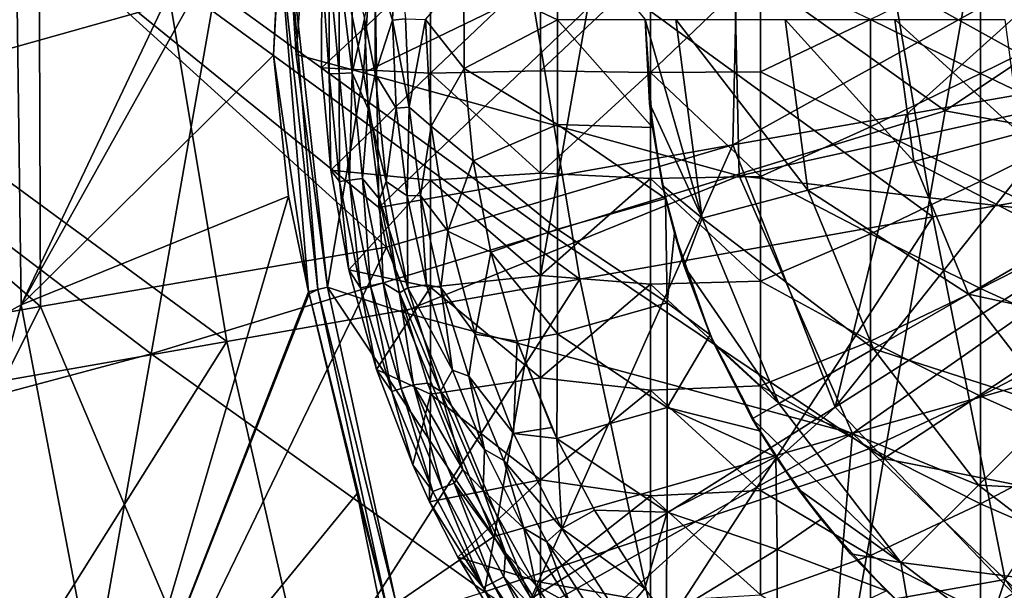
# Model space of a CAD drawing. Extents: x -65 to 803, y -691 to 80.
# Tile 253 of 256: x 704 to 728, y -133 to -120. Entities that reach past the tile are written whole.
import ezdxf

# ---------------------------------------------------------------- set-up
doc = ezdxf.new("R2010")
doc.units = 0
doc.header["$LTSCALE"] = 101.851852
for name, color, linetype in [('177', 7, 'CONTINUOUS'), ('178', 7, 'CONTINUOUS'), ('179', 7, 'CONTINUOUS'), ('182', 7, 'CONTINUOUS'), ('198', 7, 'CONTINUOUS'), ('200', 7, 'CONTINUOUS'), ('213', 7, 'CONTINUOUS'), ('215', 7, 'CONTINUOUS'), ('228', 7, 'CONTINUOUS'), ('256', 7, 'CONTINUOUS'), ('267', 7, 'CONTINUOUS'), ('268', 7, 'CONTINUOUS'), ('310', 7, 'CONTINUOUS'), ('311', 7, 'CONTINUOUS'), ('313', 7, 'CONTINUOUS'), ('338', 7, 'CONTINUOUS'), ('345', 7, 'CONTINUOUS'), ('350', 7, 'CONTINUOUS')]:
    doc.layers.add(name, color=color, linetype=linetype)

msp = doc.modelspace()

# ---------------------------------------------------------------- linework, layer by layer
at = {"layer": '177', "color": 7, "linetype": 'CONTINUOUS'}
for points in [[(713.328, -119.78, -57.9), (713.418, -117.632, -57.9), (713.645, -119.748, -59.7), (713.328, -119.78, -57.9)], [(713.734, -121.869, -59.7), (713.328, -119.78, -57.9), (713.645, -119.748, -59.7), (713.734, -121.869, -59.7)], [(713.418, -121.893, -57.9), (713.328, -119.78, -57.9), (713.734, -121.869, -59.7), (713.418, -121.893, -57.9)], [(713.686, -124.001, -57.9), (713.418, -121.893, -57.9), (713.734, -121.869, -59.7), (713.686, -124.001, -57.9)], [(714.006, -123.994, -59.7), (713.686, -124.001, -57.9), (713.734, -121.869, -59.7), (714.006, -123.994, -59.7)], [(714.147, -126.145, -57.9), (713.686, -124.001, -57.9), (714.006, -123.994, -59.7), (714.147, -126.145, -57.9)], [(714.491, -126.208, -59.7), (714.147, -126.145, -57.9), (714.006, -123.994, -59.7), (714.491, -126.208, -59.7)], [(714.775, -128.193, -57.9), (714.147, -126.145, -57.9), (714.491, -126.208, -59.7), (714.775, -128.193, -57.9)], [(715.165, -128.34, -59.7), (714.775, -128.193, -57.9), (714.491, -126.208, -59.7), (715.165, -128.34, -59.7)], [(715.541, -130.107, -57.9), (714.775, -128.193, -57.9), (715.165, -128.34, -59.7), (715.541, -130.107, -57.9)], [(716.009, -130.367, -59.7), (715.541, -130.107, -57.9), (715.165, -128.34, -59.7), (716.009, -130.367, -59.7)], [(716.486, -131.998, -57.9), (715.541, -130.107, -57.9), (716.009, -130.367, -59.7), (716.486, -131.998, -57.9)], [(717.038, -132.328, -59.7), (716.486, -131.998, -57.9), (716.009, -130.367, -59.7), (717.038, -132.328, -59.7)], [(717.6, -133.825, -57.9), (716.486, -131.998, -57.9), (717.038, -132.328, -59.7), (717.6, -133.825, -57.9)], [(718.245, -134.202, -59.7), (717.6, -133.825, -57.9), (717.038, -132.328, -59.7), (718.245, -134.202, -59.7)]]:
    msp.add_3dface(points, dxfattribs=at)
at = {"layer": '178', "color": 7, "linetype": 'CONTINUOUS'}
for points in [[(713.418, -117.632, -57.9), (713.328, -119.78, -57.9), (712.914, -118.461, -57.456), (713.418, -117.632, -57.9)], [(712.914, -118.461, -57.456), (712.914, -121.067, -57.456), (712.656, -119.748, -56.867), (712.914, -118.461, -57.456)], [(713.328, -119.78, -57.9), (712.914, -121.067, -57.456), (712.914, -118.461, -57.456), (713.328, -119.78, -57.9)], [(712.656, -119.748, -56.867), (712.914, -121.067, -57.456), (712.745, -121.913, -56.867), (712.656, -119.748, -56.867)], [(713.328, -119.78, -57.9), (713.418, -121.893, -57.9), (712.914, -121.067, -57.456), (713.328, -119.78, -57.9)], [(712.914, -121.067, -57.456), (713.178, -123.659, -57.456), (712.745, -121.913, -56.867), (712.914, -121.067, -57.456)], [(713.418, -121.893, -57.9), (713.178, -123.659, -57.456), (712.914, -121.067, -57.456), (713.418, -121.893, -57.9)], [(712.745, -121.913, -56.867), (713.178, -123.659, -57.456), (713.017, -124.079, -56.867), (712.745, -121.913, -56.867)], [(713.418, -121.893, -57.9), (713.686, -124.001, -57.9), (713.178, -123.659, -57.456), (713.418, -121.893, -57.9)], [(713.178, -123.659, -57.456), (713.702, -126.212, -57.456), (713.017, -124.079, -56.867), (713.178, -123.659, -57.456)], [(713.686, -124.001, -57.9), (713.702, -126.212, -57.456), (713.178, -123.659, -57.456), (713.686, -124.001, -57.9)], [(713.017, -124.079, -56.867), (713.702, -126.212, -57.456), (713.502, -126.337, -56.867), (713.017, -124.079, -56.867)], [(713.686, -124.001, -57.9), (714.147, -126.145, -57.9), (713.702, -126.212, -57.456), (713.686, -124.001, -57.9)], [(713.702, -126.212, -57.456), (714.482, -128.698, -57.456), (713.502, -126.337, -56.867), (713.702, -126.212, -57.456)], [(713.502, -126.337, -56.867), (714.482, -128.698, -57.456), (714.175, -128.512, -56.867), (713.502, -126.337, -56.867)], [(714.147, -126.145, -57.9), (714.775, -128.193, -57.9), (713.702, -126.212, -57.456), (714.147, -126.145, -57.9)], [(714.775, -128.193, -57.9), (714.482, -128.698, -57.456), (713.702, -126.212, -57.456), (714.775, -128.193, -57.9)], [(714.775, -128.193, -57.9), (715.541, -130.107, -57.9), (714.482, -128.698, -57.456), (714.775, -128.193, -57.9)], [(714.175, -128.512, -56.867), (714.482, -128.698, -57.456), (715.018, -130.582, -56.867), (714.175, -128.512, -56.867)], [(715.541, -130.107, -57.9), (715.51, -131.093, -57.456), (714.482, -128.698, -57.456), (715.541, -130.107, -57.9)], [(714.482, -128.698, -57.456), (715.51, -131.093, -57.456), (715.018, -130.582, -56.867), (714.482, -128.698, -57.456)], [(715.541, -130.107, -57.9), (716.486, -131.998, -57.9), (715.51, -131.093, -57.456), (715.541, -130.107, -57.9)], [(715.018, -130.582, -56.867), (715.51, -131.093, -57.456), (716.047, -132.59, -56.867), (715.018, -130.582, -56.867)], [(716.486, -131.998, -57.9), (716.775, -133.371, -57.456), (715.51, -131.093, -57.456), (716.486, -131.998, -57.9)], [(715.51, -131.093, -57.456), (716.775, -133.371, -57.456), (716.047, -132.59, -56.867), (715.51, -131.093, -57.456)], [(716.486, -131.998, -57.9), (717.6, -133.825, -57.9), (716.775, -133.371, -57.456), (716.486, -131.998, -57.9)], [(716.047, -132.59, -56.867), (716.775, -133.371, -57.456), (717.255, -134.513, -56.867), (716.047, -132.59, -56.867)], [(717.6, -133.825, -57.9), (718.263, -135.51, -57.456), (716.775, -133.371, -57.456), (717.6, -133.825, -57.9)], [(716.775, -133.371, -57.456), (718.263, -135.51, -57.456), (717.255, -134.513, -56.867), (716.775, -133.371, -57.456)]]:
    msp.add_3dface(points, dxfattribs=at)
at = {"layer": '179', "color": 7, "linetype": 'CONTINUOUS'}
for points in [[(711.629, -120.919, -46.7), (711.634, -118.506, -46.7), (711.809, -121.066, -49.335), (711.629, -120.919, -46.7)], [(711.809, -121.066, -49.335), (711.634, -118.506, -46.7), (711.809, -118.462, -49.335), (711.809, -121.066, -49.335)], [(711.809, -121.066, -49.335), (711.809, -118.462, -49.335), (712.05, -121.056, -51.966), (711.809, -121.066, -49.335)], [(712.05, -121.056, -51.966), (711.809, -118.462, -49.335), (712.05, -118.472, -51.966), (712.05, -121.056, -51.966)], [(712.361, -118.485, -54.591), (712.361, -121.043, -54.591), (712.05, -118.472, -51.966), (712.361, -118.485, -54.591)], [(712.361, -121.043, -54.591), (712.05, -121.056, -51.966), (712.05, -118.472, -51.966), (712.361, -121.043, -54.591)], [(712.361, -118.485, -54.591), (712.656, -119.748, -56.867), (712.361, -121.043, -54.591), (712.361, -118.485, -54.591)], [(712.656, -119.748, -56.867), (712.745, -121.913, -56.867), (712.361, -121.043, -54.591), (712.656, -119.748, -56.867)], [(711.849, -123.385, -46.7), (711.629, -120.919, -46.7), (711.809, -121.066, -49.335), (711.849, -123.385, -46.7)], [(712.061, -123.658, -49.335), (711.809, -121.066, -49.335), (712.05, -121.056, -51.966), (712.061, -123.658, -49.335)], [(712.061, -123.658, -49.335), (711.849, -123.385, -46.7), (711.809, -121.066, -49.335), (712.061, -123.658, -49.335)], [(712.361, -121.043, -54.591), (712.301, -123.628, -51.966), (712.05, -121.056, -51.966), (712.361, -121.043, -54.591)], [(712.301, -123.628, -51.966), (712.061, -123.658, -49.335), (712.05, -121.056, -51.966), (712.301, -123.628, -51.966)], [(712.361, -121.043, -54.591), (712.609, -123.588, -54.591), (712.301, -123.628, -51.966), (712.361, -121.043, -54.591)], [(712.361, -121.043, -54.591), (712.745, -121.913, -56.867), (712.609, -123.588, -54.591), (712.361, -121.043, -54.591)], [(712.745, -121.913, -56.867), (713.017, -124.079, -56.867), (712.609, -123.588, -54.591), (712.745, -121.913, -56.867)], [(712.285, -125.786, -46.7), (711.849, -123.385, -46.7), (712.061, -123.658, -49.335), (712.285, -125.786, -46.7)], [(712.564, -126.213, -49.335), (712.061, -123.658, -49.335), (712.301, -123.628, -51.966), (712.564, -126.213, -49.335)], [(712.564, -126.213, -49.335), (712.285, -125.786, -46.7), (712.061, -123.658, -49.335), (712.564, -126.213, -49.335)], [(712.609, -123.588, -54.591), (712.801, -126.164, -51.966), (712.301, -123.628, -51.966), (712.609, -123.588, -54.591)], [(712.801, -126.164, -51.966), (712.564, -126.213, -49.335), (712.301, -123.628, -51.966), (712.801, -126.164, -51.966)], [(712.609, -123.588, -54.591), (713.017, -124.079, -56.867), (713.104, -126.097, -54.591), (712.609, -123.588, -54.591)], [(712.609, -123.588, -54.591), (713.104, -126.097, -54.591), (712.801, -126.164, -51.966), (712.609, -123.588, -54.591)], [(713.017, -124.079, -56.867), (713.502, -126.337, -56.867), (713.104, -126.097, -54.591), (713.017, -124.079, -56.867)], [(712.949, -128.178, -46.7), (712.285, -125.786, -46.7), (712.564, -126.213, -49.335), (712.949, -128.178, -46.7)], [(713.104, -126.097, -54.591), (713.544, -128.639, -51.966), (712.801, -126.164, -51.966), (713.104, -126.097, -54.591)], [(713.104, -126.097, -54.591), (713.502, -126.337, -56.867), (713.84, -128.546, -54.591), (713.104, -126.097, -54.591)], [(713.104, -126.097, -54.591), (713.84, -128.546, -54.591), (713.544, -128.639, -51.966), (713.104, -126.097, -54.591)], [(713.312, -128.708, -49.335), (712.564, -126.213, -49.335), (712.801, -126.164, -51.966), (713.312, -128.708, -49.335)], [(713.312, -128.708, -49.335), (712.949, -128.178, -46.7), (712.564, -126.213, -49.335), (713.312, -128.708, -49.335)], [(713.544, -128.639, -51.966), (713.312, -128.708, -49.335), (712.801, -126.164, -51.966), (713.544, -128.639, -51.966)], [(713.502, -126.337, -56.867), (714.175, -128.512, -56.867), (713.84, -128.546, -54.591), (713.502, -126.337, -56.867)], [(713.821, -130.476, -46.7), (712.949, -128.178, -46.7), (713.312, -128.708, -49.335), (713.821, -130.476, -46.7)], [(714.298, -131.118, -49.335), (713.312, -128.708, -49.335), (713.544, -128.639, -51.966), (714.298, -131.118, -49.335)], [(713.84, -128.546, -54.591), (714.524, -131.031, -51.966), (713.544, -128.639, -51.966), (713.84, -128.546, -54.591)], [(714.524, -131.031, -51.966), (714.298, -131.118, -49.335), (713.544, -128.639, -51.966), (714.524, -131.031, -51.966)], [(714.175, -128.512, -56.867), (715.018, -130.582, -56.867), (713.84, -128.546, -54.591), (714.175, -128.512, -56.867)], [(713.84, -128.546, -54.591), (715.018, -130.582, -56.867), (714.812, -130.912, -54.591), (713.84, -128.546, -54.591)], [(713.84, -128.546, -54.591), (714.812, -130.912, -54.591), (714.524, -131.031, -51.966), (713.84, -128.546, -54.591)], [(714.298, -131.118, -49.335), (713.821, -130.476, -46.7), (713.312, -128.708, -49.335), (714.298, -131.118, -49.335)], [(714.224, -131.365, -46.7), (713.821, -130.476, -46.7), (714.298, -131.118, -49.335), (714.224, -131.365, -46.7)], [(715.018, -130.582, -56.867), (716.047, -132.59, -56.867), (714.812, -130.912, -54.591), (715.018, -130.582, -56.867)], [(715.514, -133.422, -49.335), (714.298, -131.118, -49.335), (714.524, -131.031, -51.966), (715.514, -133.422, -49.335)], [(714.812, -130.912, -54.591), (715.732, -133.315, -51.966), (714.524, -131.031, -51.966), (714.812, -130.912, -54.591)], [(715.732, -133.315, -51.966), (715.514, -133.422, -49.335), (714.524, -131.031, -51.966), (715.732, -133.315, -51.966)], [(714.812, -130.912, -54.591), (716.047, -132.59, -56.867), (716.008, -133.172, -54.591), (714.812, -130.912, -54.591)], [(714.812, -130.912, -54.591), (716.008, -133.172, -54.591), (715.732, -133.315, -51.966), (714.812, -130.912, -54.591)], [(715.514, -133.422, -49.335), (714.224, -131.365, -46.7), (714.298, -131.118, -49.335), (715.514, -133.422, -49.335)], [(714.904, -132.697, -46.7), (714.224, -131.365, -46.7), (715.514, -133.422, -49.335), (714.904, -132.697, -46.7)], [(716.189, -134.814, -46.7), (714.904, -132.697, -46.7), (715.514, -133.422, -49.335), (716.189, -134.814, -46.7)], [(716.047, -132.59, -56.867), (717.255, -134.513, -56.867), (716.008, -133.172, -54.591), (716.047, -132.59, -56.867)], [(716.008, -133.172, -54.591), (717.155, -135.472, -51.966), (715.732, -133.315, -51.966), (716.008, -133.172, -54.591)], [(716.008, -133.172, -54.591), (717.255, -134.513, -56.867), (717.418, -135.306, -54.591), (716.008, -133.172, -54.591)], [(716.008, -133.172, -54.591), (717.418, -135.306, -54.591), (717.155, -135.472, -51.966), (716.008, -133.172, -54.591)], [(716.947, -135.596, -49.335), (715.514, -133.422, -49.335), (715.732, -133.315, -51.966), (716.947, -135.596, -49.335)], [(716.947, -135.596, -49.335), (716.189, -134.814, -46.7), (715.514, -133.422, -49.335), (716.947, -135.596, -49.335)], [(717.155, -135.472, -51.966), (716.947, -135.596, -49.335), (715.732, -133.315, -51.966), (717.155, -135.472, -51.966)]]:
    msp.add_3dface(points, dxfattribs=at)
at = {"layer": '182', "color": 7, "linetype": 'CONTINUOUS'}
for points in [[(730.103, -119.764, -46.7), (730.103, -117.204, -46.7), (727.46, -118.471, -46.7), (730.103, -119.764, -46.7)], [(711.634, -118.506, -46.7), (711.629, -120.919, -46.7), (714.245, -118.476, -46.7), (711.634, -118.506, -46.7)], [(711.629, -120.919, -46.7), (714.245, -121.05, -46.7), (714.245, -118.476, -46.7), (711.629, -120.919, -46.7)], [(714.245, -121.05, -46.7), (716.888, -118.533, -46.7), (714.245, -118.476, -46.7), (714.245, -121.05, -46.7)], [(719.531, -121.037, -46.7), (719.531, -118.491, -46.7), (716.888, -120.994, -46.7), (719.531, -121.037, -46.7)], [(716.888, -120.994, -46.7), (719.531, -118.491, -46.7), (716.888, -118.533, -46.7), (716.888, -120.994, -46.7)], [(719.531, -121.037, -46.7), (722.174, -118.505, -46.7), (719.531, -118.491, -46.7), (719.531, -121.037, -46.7)], [(722.174, -121.022, -46.7), (722.174, -118.505, -46.7), (719.531, -121.037, -46.7), (722.174, -121.022, -46.7)], [(722.174, -121.022, -46.7), (724.817, -119.763, -46.7), (722.174, -118.505, -46.7), (722.174, -121.022, -46.7)], [(727.46, -121.058, -46.7), (727.46, -118.471, -46.7), (724.817, -119.763, -46.7), (727.46, -121.058, -46.7)], [(727.46, -121.058, -46.7), (730.103, -119.764, -46.7), (727.46, -118.471, -46.7), (727.46, -121.058, -46.7)], [(716.888, -120.994, -46.7), (716.888, -118.533, -46.7), (714.245, -121.05, -46.7), (716.888, -120.994, -46.7)], [(724.817, -122.341, -46.7), (724.817, -119.763, -46.7), (722.174, -121.022, -46.7), (724.817, -122.341, -46.7)], [(724.817, -122.341, -46.7), (727.46, -121.058, -46.7), (724.817, -119.763, -46.7), (724.817, -122.341, -46.7)], [(730.103, -122.325, -46.7), (730.103, -119.764, -46.7), (727.46, -121.058, -46.7), (730.103, -122.325, -46.7)], [(711.629, -120.919, -46.7), (711.849, -123.385, -46.7), (714.245, -121.05, -46.7), (711.629, -120.919, -46.7)], [(711.849, -123.385, -46.7), (714.245, -123.624, -46.7), (714.245, -121.05, -46.7), (711.849, -123.385, -46.7)], [(716.888, -123.455, -46.7), (716.888, -120.994, -46.7), (714.245, -121.05, -46.7), (716.888, -123.455, -46.7)], [(714.245, -123.624, -46.7), (716.888, -123.455, -46.7), (714.245, -121.05, -46.7), (714.245, -123.624, -46.7)], [(716.888, -123.455, -46.7), (719.531, -121.037, -46.7), (716.888, -120.994, -46.7), (716.888, -123.455, -46.7)], [(719.531, -123.582, -46.7), (719.531, -121.037, -46.7), (716.888, -123.455, -46.7), (719.531, -123.582, -46.7)], [(722.174, -123.538, -46.7), (722.174, -121.022, -46.7), (719.531, -121.037, -46.7), (722.174, -123.538, -46.7)], [(719.531, -123.582, -46.7), (722.174, -123.538, -46.7), (719.531, -121.037, -46.7), (719.531, -123.582, -46.7)], [(722.174, -123.538, -46.7), (724.817, -122.341, -46.7), (722.174, -121.022, -46.7), (722.174, -123.538, -46.7)], [(727.46, -123.646, -46.7), (727.46, -121.058, -46.7), (724.817, -122.341, -46.7), (727.46, -123.646, -46.7)], [(727.46, -123.646, -46.7), (730.103, -122.325, -46.7), (727.46, -121.058, -46.7), (727.46, -123.646, -46.7)], [(724.817, -124.919, -46.7), (724.817, -122.341, -46.7), (722.174, -123.538, -46.7), (724.817, -124.919, -46.7)], [(724.817, -124.919, -46.7), (727.46, -123.646, -46.7), (724.817, -122.341, -46.7), (724.817, -124.919, -46.7)], [(730.103, -124.886, -46.7), (730.103, -122.325, -46.7), (727.46, -123.646, -46.7), (730.103, -124.886, -46.7)], [(711.849, -123.385, -46.7), (712.285, -125.786, -46.7), (714.245, -123.624, -46.7), (711.849, -123.385, -46.7)], [(716.888, -125.916, -46.7), (716.888, -123.455, -46.7), (714.245, -123.624, -46.7), (716.888, -125.916, -46.7)], [(716.888, -125.916, -46.7), (719.531, -123.582, -46.7), (716.888, -123.455, -46.7), (716.888, -125.916, -46.7)], [(712.285, -125.786, -46.7), (714.245, -126.198, -46.7), (714.245, -123.624, -46.7), (712.285, -125.786, -46.7)], [(714.245, -126.198, -46.7), (716.888, -125.916, -46.7), (714.245, -123.624, -46.7), (714.245, -126.198, -46.7)], [(719.531, -126.128, -46.7), (719.531, -123.582, -46.7), (716.888, -125.916, -46.7), (719.531, -126.128, -46.7)], [(722.174, -126.055, -46.7), (722.174, -123.538, -46.7), (719.531, -123.582, -46.7), (722.174, -126.055, -46.7)], [(719.531, -126.128, -46.7), (722.174, -126.055, -46.7), (719.531, -123.582, -46.7), (719.531, -126.128, -46.7)], [(722.174, -126.055, -46.7), (724.817, -124.919, -46.7), (722.174, -123.538, -46.7), (722.174, -126.055, -46.7)], [(727.46, -126.234, -46.7), (727.46, -123.646, -46.7), (724.817, -124.919, -46.7), (727.46, -126.234, -46.7)], [(727.46, -126.234, -46.7), (730.103, -124.886, -46.7), (727.46, -123.646, -46.7), (727.46, -126.234, -46.7)], [(724.817, -127.496, -46.7), (724.817, -124.919, -46.7), (722.174, -126.055, -46.7), (724.817, -127.496, -46.7)], [(724.817, -127.496, -46.7), (727.46, -126.234, -46.7), (724.817, -124.919, -46.7), (724.817, -127.496, -46.7)], [(730.103, -127.446, -46.7), (730.103, -124.886, -46.7), (727.46, -126.234, -46.7), (730.103, -127.446, -46.7)], [(712.285, -125.786, -46.7), (712.949, -128.178, -46.7), (714.245, -126.198, -46.7), (712.285, -125.786, -46.7)], [(716.888, -128.377, -46.7), (716.888, -125.916, -46.7), (714.245, -126.198, -46.7), (716.888, -128.377, -46.7)], [(716.888, -128.377, -46.7), (719.531, -126.128, -46.7), (716.888, -125.916, -46.7), (716.888, -128.377, -46.7)], [(722.174, -128.571, -46.7), (722.174, -126.055, -46.7), (719.531, -126.128, -46.7), (722.174, -128.571, -46.7)], [(722.174, -128.571, -46.7), (724.817, -127.496, -46.7), (722.174, -126.055, -46.7), (722.174, -128.571, -46.7)], [(712.949, -128.178, -46.7), (714.245, -128.772, -46.7), (714.245, -126.198, -46.7), (712.949, -128.178, -46.7)], [(714.245, -128.772, -46.7), (716.888, -128.377, -46.7), (714.245, -126.198, -46.7), (714.245, -128.772, -46.7)], [(719.531, -128.674, -46.7), (719.531, -126.128, -46.7), (716.888, -128.377, -46.7), (719.531, -128.674, -46.7)], [(719.531, -128.674, -46.7), (722.174, -128.571, -46.7), (719.531, -126.128, -46.7), (719.531, -128.674, -46.7)], [(727.46, -128.822, -46.7), (727.46, -126.234, -46.7), (724.817, -127.496, -46.7), (727.46, -128.822, -46.7)], [(727.46, -128.822, -46.7), (730.103, -127.446, -46.7), (727.46, -126.234, -46.7), (727.46, -128.822, -46.7)], [(724.817, -130.074, -46.7), (724.817, -127.496, -46.7), (722.174, -128.571, -46.7), (724.817, -130.074, -46.7)], [(724.817, -130.074, -46.7), (727.46, -128.822, -46.7), (724.817, -127.496, -46.7), (724.817, -130.074, -46.7)], [(730.103, -130.007, -46.7), (730.103, -127.446, -46.7), (727.46, -128.822, -46.7), (730.103, -130.007, -46.7)], [(712.949, -128.178, -46.7), (713.821, -130.476, -46.7), (714.245, -128.772, -46.7), (712.949, -128.178, -46.7)], [(716.888, -130.838, -46.7), (716.888, -128.377, -46.7), (714.245, -128.772, -46.7), (716.888, -130.838, -46.7)], [(716.888, -130.838, -46.7), (719.531, -128.674, -46.7), (716.888, -128.377, -46.7), (716.888, -130.838, -46.7)], [(719.531, -131.219, -46.7), (719.531, -128.674, -46.7), (716.888, -130.838, -46.7), (719.531, -131.219, -46.7)], [(722.174, -131.088, -46.7), (722.174, -128.571, -46.7), (719.531, -128.674, -46.7), (722.174, -131.088, -46.7)], [(719.531, -131.219, -46.7), (722.174, -131.088, -46.7), (719.531, -128.674, -46.7), (719.531, -131.219, -46.7)], [(722.174, -131.088, -46.7), (724.817, -130.074, -46.7), (722.174, -128.571, -46.7), (722.174, -131.088, -46.7)], [(713.821, -130.476, -46.7), (714.224, -131.365, -46.7), (714.245, -128.772, -46.7), (713.821, -130.476, -46.7)], [(714.224, -131.365, -46.7), (716.888, -130.838, -46.7), (714.245, -128.772, -46.7), (714.224, -131.365, -46.7)], [(727.46, -131.41, -46.7), (727.46, -128.822, -46.7), (724.817, -130.074, -46.7), (727.46, -131.41, -46.7)], [(727.46, -131.41, -46.7), (730.103, -130.007, -46.7), (727.46, -128.822, -46.7), (727.46, -131.41, -46.7)], [(724.817, -132.651, -46.7), (724.817, -130.074, -46.7), (722.174, -131.088, -46.7), (724.817, -132.651, -46.7)], [(724.817, -132.651, -46.7), (727.46, -131.41, -46.7), (724.817, -130.074, -46.7), (724.817, -132.651, -46.7)], [(730.103, -132.567, -46.7), (730.103, -130.007, -46.7), (727.46, -131.41, -46.7), (730.103, -132.567, -46.7)], [(714.224, -131.365, -46.7), (714.904, -132.697, -46.7), (716.888, -130.838, -46.7), (714.224, -131.365, -46.7)], [(714.904, -132.697, -46.7), (716.888, -133.299, -46.7), (716.888, -130.838, -46.7), (714.904, -132.697, -46.7)], [(716.888, -133.299, -46.7), (719.531, -131.219, -46.7), (716.888, -130.838, -46.7), (716.888, -133.299, -46.7)], [(719.531, -133.765, -46.7), (719.531, -131.219, -46.7), (716.888, -133.299, -46.7), (719.531, -133.765, -46.7)], [(722.174, -133.604, -46.7), (722.174, -131.088, -46.7), (719.531, -131.219, -46.7), (722.174, -133.604, -46.7)], [(719.531, -133.765, -46.7), (722.174, -133.604, -46.7), (719.531, -131.219, -46.7), (719.531, -133.765, -46.7)], [(722.174, -133.604, -46.7), (724.817, -132.651, -46.7), (722.174, -131.088, -46.7), (722.174, -133.604, -46.7)], [(727.46, -133.998, -46.7), (727.46, -131.41, -46.7), (724.817, -132.651, -46.7), (727.46, -133.998, -46.7)], [(727.46, -133.998, -46.7), (730.103, -132.567, -46.7), (727.46, -131.41, -46.7), (727.46, -133.998, -46.7)], [(714.904, -132.697, -46.7), (716.189, -134.814, -46.7), (716.888, -133.299, -46.7), (714.904, -132.697, -46.7)], [(724.817, -135.229, -46.7), (724.817, -132.651, -46.7), (722.174, -133.604, -46.7), (724.817, -135.229, -46.7)], [(724.817, -135.229, -46.7), (727.46, -133.998, -46.7), (724.817, -132.651, -46.7), (724.817, -135.229, -46.7)], [(730.103, -135.128, -46.7), (730.103, -132.567, -46.7), (727.46, -133.998, -46.7), (730.103, -135.128, -46.7)], [(716.189, -134.814, -46.7), (716.866, -135.777, -46.7), (716.888, -133.299, -46.7), (716.189, -134.814, -46.7)], [(716.866, -135.777, -46.7), (719.531, -133.765, -46.7), (716.888, -133.299, -46.7), (716.866, -135.777, -46.7)]]:
    msp.add_3dface(points, dxfattribs=at)
at = {"layer": '198', "color": 7, "linetype": 'CONTINUOUS'}
for points in [[(717.294, -117.249, -61.057), (717.294, -119.767, -61.066), (715.046, -118.699, -60.923), (717.294, -117.249, -61.057)], [(717.294, -119.767, -61.066), (717.294, -117.249, -61.057), (719.406, -119.764, -61.185), (717.294, -119.767, -61.066)], [(715.046, -118.699, -60.923), (717.294, -119.767, -61.066), (715.051, -120.936, -60.923), (715.046, -118.699, -60.923)], [(717.294, -119.767, -61.066), (717.294, -122.284, -61.057), (715.051, -120.936, -60.923), (717.294, -119.767, -61.066)], [(719.582, -122.356, -61.185), (717.294, -119.767, -61.066), (719.406, -119.764, -61.185), (719.582, -122.356, -61.185)], [(717.294, -122.284, -61.057), (717.294, -119.767, -61.066), (719.582, -122.356, -61.185), (717.294, -122.284, -61.057)], [(715.051, -120.936, -60.923), (717.294, -122.284, -61.057), (715.268, -123.164, -60.923), (715.051, -120.936, -60.923)], [(717.294, -122.284, -61.057), (717.294, -124.802, -61.03), (715.268, -123.164, -60.923), (717.294, -122.284, -61.057)], [(717.294, -124.802, -61.03), (717.294, -122.284, -61.057), (719.894, -124.065, -61.185), (717.294, -124.802, -61.03)], [(719.894, -124.065, -61.185), (717.294, -122.284, -61.057), (719.582, -122.356, -61.185), (719.894, -124.065, -61.185)], [(715.268, -123.164, -60.923), (717.294, -124.802, -61.03), (715.695, -125.359, -60.923), (715.268, -123.164, -60.923)], [(719.932, -126.576, -61.148), (717.294, -124.802, -61.03), (719.894, -124.065, -61.185), (719.932, -126.576, -61.148)], [(719.932, -126.576, -61.148), (719.894, -124.065, -61.185), (720.105, -124.898, -61.185), (719.932, -126.576, -61.148)], [(717.294, -124.802, -61.03), (717.294, -127.319, -60.986), (715.695, -125.359, -60.923), (717.294, -124.802, -61.03)], [(717.294, -127.319, -60.986), (717.294, -124.802, -61.03), (719.932, -126.576, -61.148), (717.294, -127.319, -60.986)], [(720.966, -127.344, -61.185), (719.932, -126.576, -61.148), (720.105, -124.898, -61.185), (720.966, -127.344, -61.185)], [(715.695, -125.359, -60.923), (717.294, -127.319, -60.986), (716.327, -127.502, -60.923), (715.695, -125.359, -60.923)], [(719.932, -129.094, -61.092), (717.294, -127.319, -60.986), (719.932, -126.576, -61.148), (719.932, -129.094, -61.092)], [(719.932, -129.094, -61.092), (719.932, -126.576, -61.148), (720.966, -127.344, -61.185), (719.932, -129.094, -61.092)], [(717.294, -127.319, -60.986), (717.283, -129.842, -60.923), (716.327, -127.502, -60.923), (717.294, -127.319, -60.986)], [(716.327, -127.502, -60.923), (717.283, -129.842, -60.923), (717.161, -129.579, -60.923), (716.327, -127.502, -60.923)], [(717.283, -129.842, -60.923), (717.294, -127.319, -60.986), (719.932, -129.094, -61.092), (717.283, -129.842, -60.923)], [(722.148, -129.652, -61.185), (719.932, -129.094, -61.092), (720.966, -127.344, -61.185), (722.148, -129.652, -61.185)], [(719.932, -131.612, -61.017), (717.283, -129.842, -60.923), (719.932, -129.094, -61.092), (719.932, -131.612, -61.017)], [(719.932, -131.612, -61.017), (719.932, -129.094, -61.092), (722.543, -130.282, -61.185), (719.932, -131.612, -61.017)], [(722.543, -130.282, -61.185), (719.932, -129.094, -61.092), (722.148, -129.652, -61.185), (722.543, -130.282, -61.185)], [(718.186, -131.564, -60.923), (717.283, -129.842, -60.923), (719.932, -131.612, -61.017), (718.186, -131.564, -60.923)], [(722.572, -132.507, -61.114), (719.932, -131.612, -61.017), (722.543, -130.282, -61.185), (722.572, -132.507, -61.114)], [(722.572, -132.507, -61.114), (722.543, -130.282, -61.185), (723.63, -131.779, -61.185), (722.572, -132.507, -61.114)], [(719.398, -133.449, -60.923), (718.186, -131.564, -60.923), (719.932, -131.612, -61.017), (719.398, -133.449, -60.923)], [(719.911, -134.142, -60.923), (719.398, -133.449, -60.923), (719.932, -131.612, -61.017), (719.911, -134.142, -60.923)], [(719.911, -134.142, -60.923), (719.932, -131.612, -61.017), (722.572, -132.507, -61.114), (719.911, -134.142, -60.923)], [(725.201, -133.509, -61.185), (722.572, -132.507, -61.114), (723.63, -131.779, -61.185), (725.201, -133.509, -61.185)], [(722.572, -134.753, -61.027), (719.911, -134.142, -60.923), (722.572, -132.507, -61.114), (722.572, -134.753, -61.027)], [(722.572, -134.753, -61.027), (722.572, -132.507, -61.114), (725.201, -133.509, -61.185), (722.572, -134.753, -61.027)]]:
    msp.add_3dface(points, dxfattribs=at)
at = {"layer": '200', "color": 7, "linetype": 'CONTINUOUS'}
for points in [[(719.406, -119.764, -61.185), (719.403, -119.764, -61.308), (719.508, -121.771, -61.308), (719.406, -119.764, -61.185)], [(719.582, -122.356, -61.185), (719.406, -119.764, -61.185), (719.508, -121.771, -61.308), (719.582, -122.356, -61.185)], [(719.822, -123.756, -61.308), (719.582, -122.356, -61.185), (719.508, -121.771, -61.308), (719.822, -123.756, -61.308)], [(719.894, -124.065, -61.185), (719.582, -122.356, -61.185), (719.822, -123.756, -61.308), (719.894, -124.065, -61.185)], [(720.343, -125.698, -61.308), (719.894, -124.065, -61.185), (719.822, -123.756, -61.308), (720.343, -125.698, -61.308)], [(720.105, -124.898, -61.185), (719.894, -124.065, -61.185), (720.343, -125.698, -61.308), (720.105, -124.898, -61.185)], [(720.966, -127.344, -61.185), (720.105, -124.898, -61.185), (720.343, -125.698, -61.308), (720.966, -127.344, -61.185)], [(721.063, -127.574, -61.308), (720.966, -127.344, -61.185), (720.343, -125.698, -61.308), (721.063, -127.574, -61.308)], [(722.148, -129.652, -61.185), (720.966, -127.344, -61.185), (721.976, -129.365, -61.308), (722.148, -129.652, -61.185)], [(721.976, -129.365, -61.308), (720.966, -127.344, -61.185), (721.063, -127.574, -61.308), (721.976, -129.365, -61.308)], [(723.07, -131.051, -61.308), (722.148, -129.652, -61.185), (721.976, -129.365, -61.308), (723.07, -131.051, -61.308)], [(722.543, -130.282, -61.185), (722.148, -129.652, -61.185), (723.07, -131.051, -61.308), (722.543, -130.282, -61.185)], [(723.63, -131.779, -61.185), (722.543, -130.282, -61.185), (723.07, -131.051, -61.308), (723.63, -131.779, -61.185)], [(724.335, -132.613, -61.308), (723.63, -131.779, -61.185), (723.07, -131.051, -61.308), (724.335, -132.613, -61.308)], [(725.201, -133.509, -61.185), (723.63, -131.779, -61.185), (724.335, -132.613, -61.308), (725.201, -133.509, -61.185)], [(725.756, -134.034, -61.308), (725.201, -133.509, -61.185), (724.335, -132.613, -61.308), (725.756, -134.034, -61.308)]]:
    msp.add_3dface(points, dxfattribs=at)
at = {"layer": '213', "color": 7, "linetype": 'CONTINUOUS'}
for points in [[(719.508, -121.771, -61.308), (719.403, -119.764, -61.308), (720.77, -124.543, -61.231), (719.508, -121.771, -61.308)], [(720.77, -124.543, -61.231), (719.403, -119.764, -61.308), (720.141, -119.764, -61.231), (720.77, -124.543, -61.231)], [(720.77, -124.543, -61.231), (720.141, -119.764, -61.231), (723.311, -123.862, -60.981), (720.77, -124.543, -61.231)], [(723.311, -123.862, -60.981), (720.141, -119.764, -61.231), (722.771, -119.764, -60.981), (723.311, -123.862, -60.981)], [(723.311, -123.862, -60.981), (722.771, -119.764, -60.981), (725.856, -123.18, -60.769), (723.311, -123.862, -60.981)], [(725.856, -123.18, -60.769), (722.771, -119.764, -60.981), (725.406, -119.764, -60.769), (725.856, -123.18, -60.769)], [(725.856, -123.18, -60.769), (725.406, -119.764, -60.769), (728.403, -122.498, -60.595), (725.856, -123.18, -60.769)], [(728.403, -122.498, -60.595), (725.406, -119.764, -60.769), (728.043, -119.764, -60.595), (728.403, -122.498, -60.595)], [(719.822, -123.756, -61.308), (719.508, -121.771, -61.308), (720.77, -124.543, -61.231), (719.822, -123.756, -61.308)], [(729.458, -125.045, -60.595), (725.856, -123.18, -60.769), (728.403, -122.498, -60.595), (729.458, -125.045, -60.595)], [(727.174, -126.364, -60.769), (723.311, -123.862, -60.981), (725.856, -123.18, -60.769), (727.174, -126.364, -60.769)], [(727.174, -126.364, -60.769), (725.856, -123.18, -60.769), (729.458, -125.045, -60.595), (727.174, -126.364, -60.769)], [(720.343, -125.698, -61.308), (719.822, -123.756, -61.308), (720.77, -124.543, -61.231), (720.343, -125.698, -61.308)], [(724.893, -127.681, -60.981), (720.77, -124.543, -61.231), (723.311, -123.862, -60.981), (724.893, -127.681, -60.981)], [(724.893, -127.681, -60.981), (723.311, -123.862, -60.981), (727.174, -126.364, -60.769), (724.893, -127.681, -60.981)], [(722.614, -128.997, -61.231), (720.343, -125.698, -61.308), (720.77, -124.543, -61.231), (722.614, -128.997, -61.231)], [(722.614, -128.997, -61.231), (720.77, -124.543, -61.231), (724.893, -127.681, -60.981), (722.614, -128.997, -61.231)], [(731.137, -127.233, -60.595), (727.174, -126.364, -60.769), (729.458, -125.045, -60.595), (731.137, -127.233, -60.595)], [(721.063, -127.574, -61.308), (720.343, -125.698, -61.308), (722.614, -128.997, -61.231), (721.063, -127.574, -61.308)], [(729.272, -129.098, -60.769), (724.893, -127.681, -60.981), (727.174, -126.364, -60.769), (729.272, -129.098, -60.769)], [(729.272, -129.098, -60.769), (727.174, -126.364, -60.769), (731.137, -127.233, -60.595), (729.272, -129.098, -60.769)], [(721.976, -129.365, -61.308), (721.063, -127.574, -61.308), (722.614, -128.997, -61.231), (721.976, -129.365, -61.308)], [(727.409, -130.96, -60.981), (722.614, -128.997, -61.231), (724.893, -127.681, -60.981), (727.409, -130.96, -60.981)], [(727.409, -130.96, -60.981), (724.893, -127.681, -60.981), (729.272, -129.098, -60.769), (727.409, -130.96, -60.981)], [(725.549, -132.821, -61.231), (721.976, -129.365, -61.308), (722.614, -128.997, -61.231), (725.549, -132.821, -61.231)], [(725.549, -132.821, -61.231), (722.614, -128.997, -61.231), (727.409, -130.96, -60.981), (725.549, -132.821, -61.231)], [(732.006, -131.195, -60.769), (727.409, -130.96, -60.981), (729.272, -129.098, -60.769), (732.006, -131.195, -60.769)], [(723.07, -131.051, -61.308), (721.976, -129.365, -61.308), (725.549, -132.821, -61.231), (723.07, -131.051, -61.308)], [(724.335, -132.613, -61.308), (723.07, -131.051, -61.308), (725.549, -132.821, -61.231), (724.335, -132.613, -61.308)], [(730.689, -133.477, -60.981), (725.549, -132.821, -61.231), (727.409, -130.96, -60.981), (730.689, -133.477, -60.981)], [(730.689, -133.477, -60.981), (727.409, -130.96, -60.981), (732.006, -131.195, -60.769), (730.689, -133.477, -60.981)], [(725.756, -134.034, -61.308), (724.335, -132.613, -61.308), (725.549, -132.821, -61.231), (725.756, -134.034, -61.308)], [(729.373, -135.755, -61.231), (725.756, -134.034, -61.308), (725.549, -132.821, -61.231), (729.373, -135.755, -61.231)], [(729.373, -135.755, -61.231), (725.549, -132.821, -61.231), (730.689, -133.477, -60.981), (729.373, -135.755, -61.231)]]:
    msp.add_3dface(points, dxfattribs=at)
at = {"layer": '215', "color": 7, "linetype": 'CONTINUOUS'}
for points in [[(715.046, -118.699, -60.923), (715.051, -120.936, -60.923), (714.123, -119.764, -60.548), (715.046, -118.699, -60.923)], [(713.734, -121.869, -59.7), (713.645, -119.748, -59.7), (714.123, -119.764, -60.548), (713.734, -121.869, -59.7)], [(713.734, -121.869, -59.7), (714.123, -119.764, -60.548), (714.258, -122.323, -60.548), (713.734, -121.869, -59.7)], [(714.123, -119.764, -60.548), (715.051, -120.936, -60.923), (714.258, -122.323, -60.548), (714.123, -119.764, -60.548)], [(715.051, -120.936, -60.923), (715.268, -123.164, -60.923), (714.258, -122.323, -60.548), (715.051, -120.936, -60.923)], [(714.006, -123.994, -59.7), (713.734, -121.869, -59.7), (714.258, -122.323, -60.548), (714.006, -123.994, -59.7)], [(714.006, -123.994, -59.7), (714.258, -122.323, -60.548), (714.658, -124.854, -60.548), (714.006, -123.994, -59.7)], [(714.258, -122.323, -60.548), (715.268, -123.164, -60.923), (714.658, -124.854, -60.548), (714.258, -122.323, -60.548)], [(715.268, -123.164, -60.923), (715.695, -125.359, -60.923), (714.658, -124.854, -60.548), (715.268, -123.164, -60.923)], [(714.491, -126.208, -59.7), (714.006, -123.994, -59.7), (714.658, -124.854, -60.548), (714.491, -126.208, -59.7)], [(714.491, -126.208, -59.7), (714.658, -124.854, -60.548), (715.322, -127.329, -60.548), (714.491, -126.208, -59.7)], [(714.658, -124.854, -60.548), (715.695, -125.359, -60.923), (715.322, -127.329, -60.548), (714.658, -124.854, -60.548)], [(715.695, -125.359, -60.923), (716.327, -127.502, -60.923), (715.322, -127.329, -60.548), (715.695, -125.359, -60.923)], [(715.165, -128.34, -59.7), (714.491, -126.208, -59.7), (715.322, -127.329, -60.548), (715.165, -128.34, -59.7)], [(715.165, -128.34, -59.7), (715.322, -127.329, -60.548), (716.24, -129.722, -60.548), (715.165, -128.34, -59.7)], [(715.322, -127.329, -60.548), (716.327, -127.502, -60.923), (716.24, -129.722, -60.548), (715.322, -127.329, -60.548)], [(716.327, -127.502, -60.923), (717.161, -129.579, -60.923), (716.24, -129.722, -60.548), (716.327, -127.502, -60.923)], [(716.009, -130.367, -59.7), (715.165, -128.34, -59.7), (716.24, -129.722, -60.548), (716.009, -130.367, -59.7)], [(717.161, -129.579, -60.923), (717.283, -129.842, -60.923), (716.24, -129.722, -60.548), (717.161, -129.579, -60.923)], [(716.009, -130.367, -59.7), (716.24, -129.722, -60.548), (717.403, -132.005, -60.548), (716.009, -130.367, -59.7)], [(716.24, -129.722, -60.548), (717.283, -129.842, -60.923), (717.403, -132.005, -60.548), (716.24, -129.722, -60.548)], [(717.283, -129.842, -60.923), (718.186, -131.564, -60.923), (717.403, -132.005, -60.548), (717.283, -129.842, -60.923)], [(717.038, -132.328, -59.7), (716.009, -130.367, -59.7), (717.403, -132.005, -60.548), (717.038, -132.328, -59.7)], [(718.186, -131.564, -60.923), (719.398, -133.449, -60.923), (717.403, -132.005, -60.548), (718.186, -131.564, -60.923)], [(717.038, -132.328, -59.7), (717.403, -132.005, -60.548), (718.799, -134.154, -60.548), (717.038, -132.328, -59.7)], [(717.403, -132.005, -60.548), (719.398, -133.449, -60.923), (718.799, -134.154, -60.548), (717.403, -132.005, -60.548)], [(718.245, -134.202, -59.7), (717.038, -132.328, -59.7), (718.799, -134.154, -60.548), (718.245, -134.202, -59.7)], [(719.398, -133.449, -60.923), (719.911, -134.142, -60.923), (718.799, -134.154, -60.548), (719.398, -133.449, -60.923)]]:
    msp.add_3dface(points, dxfattribs=at)
at = {"layer": '228', "color": 7, "linetype": 'CONTINUOUS'}
for points in [[(712.868, -116.083, 150.1), (704.844, -117.647, 150.1), (713.001, -124.279, 150.1), (712.868, -116.083, 150.1)], [(696.28, -119.157, 150.1), (704.877, -126.667, 150.1), (704.844, -117.647, 150.1), (696.28, -119.157, 150.1)], [(704.877, -126.667, 150.1), (713.188, -125.237, 150.1), (704.844, -117.647, 150.1), (704.877, -126.667, 150.1)], [(704.844, -117.647, 150.1), (713.188, -125.237, 150.1), (713.001, -124.279, 150.1), (704.844, -117.647, 150.1)], [(696.378, -128.166, 150.1), (704.877, -126.667, 150.1), (696.28, -119.157, 150.1), (696.378, -128.166, 150.1)], [(704.877, -126.667, 150.1), (708.427, -135.068, 150.1), (713.188, -125.237, 150.1), (704.877, -126.667, 150.1)], [(708.427, -135.068, 150.1), (716.656, -133.7, 150.1), (713.188, -125.237, 150.1), (708.427, -135.068, 150.1)], [(696.378, -128.166, 150.1), (699.937, -136.565, 150.1), (704.877, -126.667, 150.1), (696.378, -128.166, 150.1)], [(699.937, -136.565, 150.1), (708.427, -135.068, 150.1), (704.877, -126.667, 150.1), (699.937, -136.565, 150.1)]]:
    msp.add_3dface(points, dxfattribs=at)
at = {"layer": '256', "color": 7, "linetype": 'CONTINUOUS'}
for points in [[(707.897, -118.733, 53.2), (699.437, -120.224, 53.2), (698.813, -111.308, 53.2), (707.897, -118.733, 53.2)], [(724.815, -115.75, 53.2), (733.274, -114.258, 53.2), (734.804, -123.014, 53.2), (724.815, -115.75, 53.2)], [(716.356, -117.241, 53.2), (724.815, -115.75, 53.2), (726.319, -124.511, 53.2), (716.356, -117.241, 53.2)], [(726.319, -124.511, 53.2), (724.815, -115.75, 53.2), (734.804, -123.014, 53.2), (726.319, -124.511, 53.2)], [(707.897, -118.733, 53.2), (716.356, -117.241, 53.2), (717.833, -126.007, 53.2), (707.897, -118.733, 53.2)], [(717.833, -126.007, 53.2), (716.356, -117.241, 53.2), (726.319, -124.511, 53.2), (717.833, -126.007, 53.2)], [(699.437, -120.224, 53.2), (707.897, -118.733, 53.2), (709.348, -127.503, 53.2), (699.437, -120.224, 53.2)], [(709.348, -127.503, 53.2), (707.897, -118.733, 53.2), (717.833, -126.007, 53.2), (709.348, -127.503, 53.2)], [(700.862, -128.999, 53.2), (699.437, -120.224, 53.2), (709.348, -127.503, 53.2), (700.862, -128.999, 53.2)], [(726.319, -124.511, 53.2), (734.804, -123.014, 53.2), (728.051, -133.231, 53.2), (726.319, -124.511, 53.2)], [(717.833, -126.007, 53.2), (726.319, -124.511, 53.2), (719.692, -134.705, 53.2), (717.833, -126.007, 53.2)], [(719.692, -134.705, 53.2), (726.319, -124.511, 53.2), (728.051, -133.231, 53.2), (719.692, -134.705, 53.2)], [(709.348, -127.503, 53.2), (717.833, -126.007, 53.2), (711.333, -136.179, 53.2), (709.348, -127.503, 53.2)], [(711.333, -136.179, 53.2), (717.833, -126.007, 53.2), (719.692, -134.705, 53.2), (711.333, -136.179, 53.2)], [(700.862, -128.999, 53.2), (709.348, -127.503, 53.2), (702.973, -137.653, 53.2), (700.862, -128.999, 53.2)], [(702.973, -137.653, 53.2), (709.348, -127.503, 53.2), (711.333, -136.179, 53.2), (702.973, -137.653, 53.2)], [(719.692, -134.705, 53.2), (728.051, -133.231, 53.2), (724.839, -142.824, 53.2), (719.692, -134.705, 53.2)], [(724.839, -142.824, 53.2), (728.051, -133.231, 53.2), (733.487, -141.299, 53.2), (724.839, -142.824, 53.2)]]:
    msp.add_3dface(points, dxfattribs=at)
at = {"layer": '267', "color": 7, "linetype": 'CONTINUOUS'}
for points in [[(712.868, -116.083, 150.1), (713.001, -124.279, 150.1), (721.66, -116.007, 152.128), (712.868, -116.083, 150.1)], [(721.66, -116.007, 152.128), (713.001, -124.279, 150.1), (721.512, -122.778, 152.128), (721.66, -116.007, 152.128)], [(721.66, -116.007, 152.128), (721.512, -122.778, 152.128), (730.253, -117.912, 153.341), (721.66, -116.007, 152.128)], [(730.253, -117.912, 153.341), (721.512, -122.778, 152.128), (725.679, -122.043, 152.816), (730.253, -117.912, 153.341)], [(730.181, -121.249, 153.341), (730.253, -117.912, 153.341), (725.679, -122.043, 152.816), (730.181, -121.249, 153.341)]]:
    msp.add_3dface(points, dxfattribs=at)
at = {"layer": '268', "color": 7, "linetype": 'CONTINUOUS'}
for points in [[(730.181, -121.249, 153.341), (725.679, -122.043, 152.816), (723.966, -129.09, 152.128), (730.181, -121.249, 153.341)], [(730.181, -121.249, 153.341), (723.966, -129.09, 152.128), (731.391, -124.361, 153.341), (730.181, -121.249, 153.341)], [(725.679, -122.043, 152.816), (721.512, -122.778, 152.128), (723.966, -129.09, 152.128), (725.679, -122.043, 152.816)], [(713.001, -124.279, 150.1), (713.188, -125.237, 150.1), (721.512, -122.778, 152.128), (713.001, -124.279, 150.1)], [(713.188, -125.237, 150.1), (716.656, -133.7, 150.1), (721.512, -122.778, 152.128), (713.188, -125.237, 150.1)], [(721.512, -122.778, 152.128), (716.656, -133.7, 150.1), (723.966, -129.09, 152.128), (721.512, -122.778, 152.128)], [(723.966, -129.09, 152.128), (728.65, -133.983, 152.128), (731.391, -124.361, 153.341), (723.966, -129.09, 152.128)], [(716.656, -133.7, 150.1), (717.493, -134.939, 150.1), (723.966, -129.09, 152.128), (716.656, -133.7, 150.1)], [(723.966, -129.09, 152.128), (717.493, -134.939, 150.1), (728.65, -133.983, 152.128), (723.966, -129.09, 152.128)]]:
    msp.add_3dface(points, dxfattribs=at)
at = {"layer": '310', "color": 7, "linetype": 'CONTINUOUS'}
for points in [[(711.019, -120.604, -44.7), (711.425, -114.971, -44.7), (712.638, -121.045, -44.7), (711.019, -120.604, -44.7)], [(712.638, -121.045, -44.7), (711.425, -114.971, -44.7), (713.003, -115.238, -44.7), (712.638, -121.045, -44.7)], [(711.767, -126.201, -44.7), (711.019, -120.604, -44.7), (712.638, -121.045, -44.7), (711.767, -126.201, -44.7)], [(713.576, -126.799, -44.7), (711.767, -126.201, -44.7), (712.638, -121.045, -44.7), (713.576, -126.799, -44.7)], [(713.419, -133.808, -44.7), (711.767, -126.201, -44.7), (715.77, -132.195, -44.7), (713.419, -133.808, -44.7)], [(715.77, -132.195, -44.7), (711.767, -126.201, -44.7), (713.576, -126.799, -44.7), (715.77, -132.195, -44.7)], [(716.832, -133.973, -44.7), (713.419, -133.808, -44.7), (715.77, -132.195, -44.7), (716.832, -133.973, -44.7)]]:
    msp.add_3dface(points, dxfattribs=at)
at = {"layer": '311', "color": 7, "linetype": 'CONTINUOUS'}
for points in [[(711.425, -114.971, -44.7), (711.019, -120.604, -44.7), (710.84, -117.836, -35.823), (711.425, -114.971, -44.7)], [(710.474, -120.62, -23.877), (710.759, -115.235, -21.307), (710.608, -117.82, -26.937), (710.474, -120.62, -23.877)], [(711.315, -126.311, -26.937), (710.474, -120.62, -23.877), (710.608, -117.82, -26.937), (711.315, -126.311, -26.937)], [(711.315, -126.311, -26.937), (710.608, -117.82, -26.937), (711.541, -126.256, -35.823), (711.315, -126.311, -26.937)], [(710.608, -117.82, -26.937), (710.84, -117.836, -35.823), (711.541, -126.256, -35.823), (710.608, -117.82, -26.937)], [(711.019, -120.604, -44.7), (711.767, -126.201, -44.7), (710.84, -117.836, -35.823), (711.019, -120.604, -44.7)], [(710.84, -117.836, -35.823), (711.767, -126.201, -44.7), (711.541, -126.256, -35.823), (710.84, -117.836, -35.823)], [(710.83, -124.011, -25.645), (710.474, -120.62, -23.877), (711.315, -126.311, -26.937), (710.83, -124.011, -25.645)], [(711.314, -126.311, -26.911), (710.83, -124.011, -25.645), (711.315, -126.311, -26.937), (711.314, -126.311, -26.911)]]:
    msp.add_3dface(points, dxfattribs=at)
at = {"layer": '313', "color": 7, "linetype": 'CONTINUOUS'}
for points in [[(704.247, -114.633, -16.212), (711.593, -111.476, -19.674), (704.406, -126.626, -22.242), (704.247, -114.633, -16.212)], [(711.593, -111.476, -19.674), (710.759, -115.235, -21.307), (704.406, -126.626, -22.242), (711.593, -111.476, -19.674)], [(698.592, -129.822, -17.984), (704.247, -114.633, -16.212), (704.406, -126.626, -22.242), (698.592, -129.822, -17.984)], [(710.759, -115.235, -21.307), (710.474, -120.62, -23.877), (704.406, -126.626, -22.242), (710.759, -115.235, -21.307)], [(710.474, -120.62, -23.877), (710.83, -124.011, -25.645), (704.406, -126.626, -22.242), (710.474, -120.62, -23.877)], [(704.406, -126.626, -22.242), (710.83, -124.011, -25.645), (706.636, -138.314, -28.242), (704.406, -126.626, -22.242)], [(710.83, -124.011, -25.645), (711.314, -126.311, -26.911), (706.636, -138.314, -28.242), (710.83, -124.011, -25.645)], [(706.636, -138.314, -28.242), (711.314, -126.311, -26.911), (711.327, -126.36, -26.938), (706.636, -138.314, -28.242)], [(712.483, -131.163, -29.45), (706.636, -138.314, -28.242), (711.327, -126.36, -26.938), (712.483, -131.163, -29.45)], [(698.592, -129.822, -17.984), (704.406, -126.626, -22.242), (700.623, -141.012, -24.03), (698.592, -129.822, -17.984)], [(700.623, -141.012, -24.03), (704.406, -126.626, -22.242), (706.636, -138.314, -28.242), (700.623, -141.012, -24.03)], [(713.503, -136.173, -31.69), (706.636, -138.314, -28.242), (712.483, -131.163, -29.45), (713.503, -136.173, -31.69)]]:
    msp.add_3dface(points, dxfattribs=at)
at = {"layer": '338', "color": 7, "linetype": 'CONTINUOUS'}
for points in [[(699.572, -121.742, 52.2), (709.071, -119.062, 52.2), (701.087, -113.148, 52.2), (699.572, -121.742, 52.2)], [(726.612, -121.959, 52.2), (728.086, -113.6, 52.2), (718.595, -116.235, 52.2), (726.612, -121.959, 52.2)], [(726.612, -121.959, 52.2), (736.852, -115.08, 52.2), (728.086, -113.6, 52.2), (726.612, -121.959, 52.2)], [(735.355, -123.565, 52.2), (736.852, -115.08, 52.2), (726.612, -121.959, 52.2), (735.355, -123.565, 52.2)], [(717.071, -124.883, 52.2), (718.595, -116.235, 52.2), (709.071, -119.062, 52.2), (717.071, -124.883, 52.2)], [(717.071, -124.883, 52.2), (726.612, -121.959, 52.2), (718.595, -116.235, 52.2), (717.071, -124.883, 52.2)], [(707.529, -127.804, 52.2), (709.071, -119.062, 52.2), (699.572, -121.742, 52.2), (707.529, -127.804, 52.2)], [(707.529, -127.804, 52.2), (717.071, -124.883, 52.2), (709.071, -119.062, 52.2), (707.529, -127.804, 52.2)], [(698.056, -130.337, 52.2), (707.529, -127.804, 52.2), (699.572, -121.742, 52.2), (698.056, -130.337, 52.2)], [(725.138, -130.318, 52.2), (726.612, -121.959, 52.2), (717.071, -124.883, 52.2), (725.138, -130.318, 52.2)], [(725.138, -130.318, 52.2), (735.355, -123.565, 52.2), (726.612, -121.959, 52.2), (725.138, -130.318, 52.2)], [(733.859, -132.051, 52.2), (735.355, -123.565, 52.2), (725.138, -130.318, 52.2), (733.859, -132.051, 52.2)], [(715.546, -133.531, 52.2), (717.071, -124.883, 52.2), (707.529, -127.804, 52.2), (715.546, -133.531, 52.2)], [(715.546, -133.531, 52.2), (725.138, -130.318, 52.2), (717.071, -124.883, 52.2), (715.546, -133.531, 52.2)], [(705.988, -136.545, 52.2), (707.529, -127.804, 52.2), (698.056, -130.337, 52.2), (705.988, -136.545, 52.2)], [(705.988, -136.545, 52.2), (715.546, -133.531, 52.2), (707.529, -127.804, 52.2), (705.988, -136.545, 52.2)], [(696.541, -138.931, 52.2), (705.988, -136.545, 52.2), (698.056, -130.337, 52.2), (696.541, -138.931, 52.2)], [(723.664, -138.678, 52.2), (725.138, -130.318, 52.2), (715.546, -133.531, 52.2), (723.664, -138.678, 52.2)], [(723.664, -138.678, 52.2), (733.859, -132.051, 52.2), (725.138, -130.318, 52.2), (723.664, -138.678, 52.2)], [(732.363, -140.536, 52.2), (733.859, -132.051, 52.2), (723.664, -138.678, 52.2), (732.363, -140.536, 52.2)]]:
    msp.add_3dface(points, dxfattribs=at)
at = {"layer": '345', "color": 7, "linetype": 'CONTINUOUS'}
for points in [[(711.314, -126.311, -26.911), (711.315, -126.311, -26.937), (711.327, -126.36, -26.938), (711.314, -126.311, -26.911)], [(711.315, -126.311, -26.937), (711.541, -126.256, -35.823), (711.327, -126.36, -26.938), (711.315, -126.311, -26.937)], [(711.327, -126.36, -26.938), (711.541, -126.256, -35.823), (713.23, -134.06, -35.823), (711.327, -126.36, -26.938)], [(711.767, -126.201, -44.7), (713.419, -133.808, -44.7), (711.541, -126.256, -35.823), (711.767, -126.201, -44.7)], [(711.541, -126.256, -35.823), (713.419, -133.808, -44.7), (713.23, -134.06, -35.823), (711.541, -126.256, -35.823)], [(712.483, -131.163, -29.45), (711.327, -126.36, -26.938), (713.23, -134.06, -35.823), (712.483, -131.163, -29.45)], [(713.503, -136.173, -31.69), (712.483, -131.163, -29.45), (713.23, -134.06, -35.823), (713.503, -136.173, -31.69)]]:
    msp.add_3dface(points, dxfattribs=at)
at = {"layer": '350', "color": 7, "linetype": 'CONTINUOUS'}
for points in [[(712.638, -121.045, -44.7), (713.003, -115.238, -44.7), (721.512, -116.75, -46.728), (712.638, -121.045, -44.7)], [(721.66, -123.521, -46.728), (712.638, -121.045, -44.7), (721.512, -116.75, -46.728), (721.66, -123.521, -46.728)], [(721.66, -123.521, -46.728), (721.512, -116.75, -46.728), (730.253, -121.616, -47.941), (721.66, -123.521, -46.728)], [(721.512, -116.75, -46.728), (730.181, -118.278, -47.941), (730.253, -121.616, -47.941), (721.512, -116.75, -46.728)], [(713.576, -126.799, -44.7), (712.638, -121.045, -44.7), (721.66, -123.521, -46.728), (713.576, -126.799, -44.7)], [(721.66, -123.521, -46.728), (730.253, -121.616, -47.941), (731.598, -124.671, -47.941), (721.66, -123.521, -46.728)], [(724.387, -129.72, -46.728), (713.576, -126.799, -44.7), (721.66, -123.521, -46.728), (724.387, -129.72, -46.728)], [(724.387, -129.72, -46.728), (721.66, -123.521, -46.728), (731.598, -124.671, -47.941), (724.387, -129.72, -46.728)], [(724.387, -129.72, -46.728), (731.598, -124.671, -47.941), (734.009, -126.979, -47.941), (724.387, -129.72, -46.728)], [(715.77, -132.195, -44.7), (713.576, -126.799, -44.7), (724.387, -129.72, -46.728), (715.77, -132.195, -44.7)], [(729.279, -134.403, -46.728), (724.387, -129.72, -46.728), (734.009, -126.979, -47.941), (729.279, -134.403, -46.728)], [(716.832, -133.973, -44.7), (715.77, -132.195, -44.7), (724.387, -129.72, -46.728), (716.832, -133.973, -44.7)], [(723.431, -140.876, -44.7), (716.832, -133.973, -44.7), (724.387, -129.72, -46.728), (723.431, -140.876, -44.7)], [(729.279, -134.403, -46.728), (723.431, -140.876, -44.7), (724.387, -129.72, -46.728), (729.279, -134.403, -46.728)]]:
    msp.add_3dface(points, dxfattribs=at)

doc.saveas('drawing.dxf')
